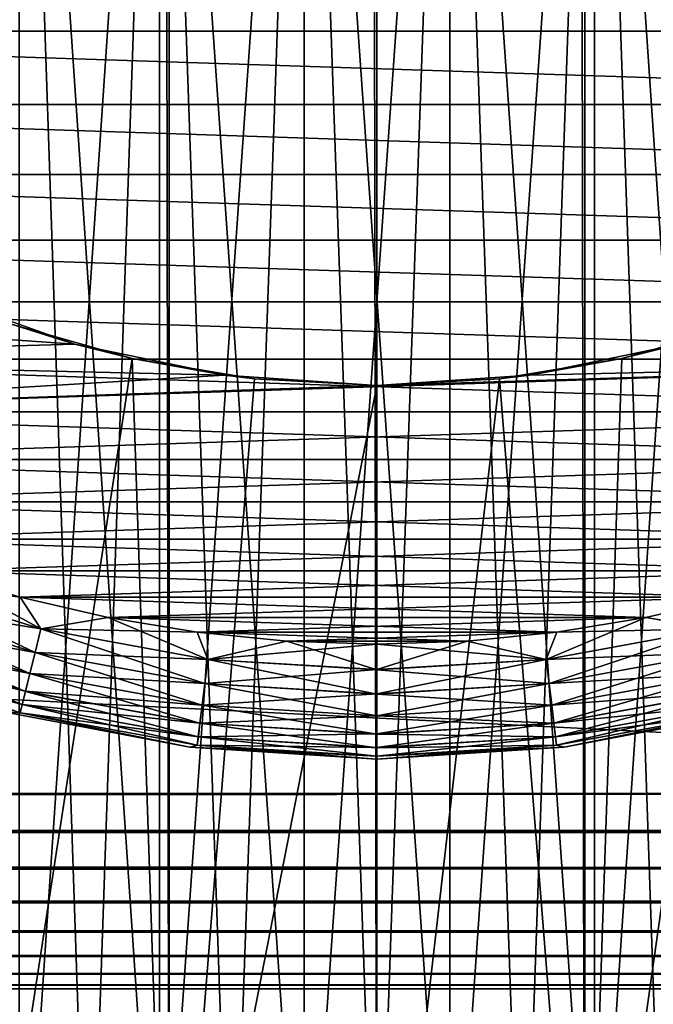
# Model space of a CAD drawing. Extents: x -265 to 265, y 0 to 1027.
# Tile 113 of 256: x 246.89 to 252.41, y 4.87 to 13.43. Entities that reach past the tile are written whole.
import ezdxf

# ---------------------------------------------------------------- set-up
doc = ezdxf.new("R2010")
doc.units = 0
doc.header["$LTSCALE"] = 65.185185
for name, color, linetype in [('186', 7, 'CONTINUOUS'), ('187', 7, 'CONTINUOUS'), ('188', 7, 'CONTINUOUS'), ('189', 7, 'CONTINUOUS'), ('190', 7, 'CONTINUOUS'), ('247', 7, 'CONTINUOUS'), ('248', 7, 'CONTINUOUS'), ('255', 7, 'CONTINUOUS'), ('256', 7, 'CONTINUOUS'), ('257', 7, 'CONTINUOUS'), ('258', 7, 'CONTINUOUS'), ('259', 7, 'CONTINUOUS'), ('260', 7, 'CONTINUOUS'), ('263', 7, 'CONTINUOUS'), ('264', 7, 'CONTINUOUS'), ('267', 7, 'CONTINUOUS'), ('268', 7, 'CONTINUOUS'), ('272', 7, 'CONTINUOUS'), ('273', 7, 'CONTINUOUS')]:
    doc.layers.add(name, color=color, linetype=linetype)

msp = doc.modelspace()

# ---------------------------------------------------------------- linework, layer by layer
at = {"layer": '186', "color": 7, "linetype": 'CONTINUOUS'}
for points in [[(-263, 33.3, 15), (263, 33.3, 15), (-263, 6.7, 15), (-263, 33.3, 15)], [(-263, 6.7, 15), (263, 33.3, 15), (263, 6.7, 15), (-263, 6.7, 15)]]:
    msp.add_3dface(points, dxfattribs=at)
at = {"layer": '187', "color": 7, "linetype": 'CONTINUOUS'}
for points in [[(-263, 6.7, 15), (263, 6.7, 15), (263, 6.3703, 15.0323), (-263, 6.7, 15)], [(-263, 6.3683, 15.0327), (-263, 6.7, 15), (263, 6.3703, 15.0323), (-263, 6.3683, 15.0327)], [(263, 6.051, 15.1288), (-263, 6.3683, 15.0327), (263, 6.3703, 15.0323), (263, 6.051, 15.1288)], [(-263, 6.0491, 15.1295), (-263, 6.3683, 15.0327), (263, 6.051, 15.1288), (-263, 6.0491, 15.1295)], [(263, 5.7566, 15.2858), (-263, 6.0491, 15.1295), (263, 6.051, 15.1288), (263, 5.7566, 15.2858)], [(-263, 5.755, 15.2869), (-263, 6.0491, 15.1295), (263, 5.7566, 15.2858), (-263, 5.755, 15.2869)], [(263, 5.4986, 15.4972), (-263, 5.755, 15.2869), (263, 5.7566, 15.2858), (263, 5.4986, 15.4972)], [(-263, 5.4972, 15.4986), (-263, 5.755, 15.2869), (263, 5.4986, 15.4972), (-263, 5.4972, 15.4986)], [(263, 5.2869, 15.755), (-263, 5.4972, 15.4986), (263, 5.4986, 15.4972), (263, 5.2869, 15.755)], [(-263, 5.2858, 15.7566), (-263, 5.4972, 15.4986), (263, 5.2869, 15.755), (-263, 5.2858, 15.7566)], [(263, 5.1295, 16.0491), (-263, 5.2858, 15.7566), (263, 5.2869, 15.755), (263, 5.1295, 16.0491)], [(-263, 5.1288, 16.051), (-263, 5.2858, 15.7566), (263, 5.1295, 16.0491), (-263, 5.1288, 16.051)], [(263, 5.0327, 16.3683), (-263, 5.1288, 16.051), (263, 5.1295, 16.0491), (263, 5.0327, 16.3683)], [(-263, 5.0323, 16.3703), (-263, 5.1288, 16.051), (263, 5.0327, 16.3683), (-263, 5.0323, 16.3703)], [(263, 5, 16.7), (-263, 5.0323, 16.3703), (263, 5.0327, 16.3683), (263, 5, 16.7)], [(-263, 5, 16.7), (-263, 5.0323, 16.3703), (263, 5, 16.7), (-263, 5, 16.7)]]:
    msp.add_3dface(points, dxfattribs=at)
at = {"layer": '188', "color": 7, "linetype": 'CONTINUOUS'}
for points in [[(-263, 5, 16.7), (263, 5, 16.7), (-263, 5, 23.3), (-263, 5, 16.7)], [(-263, 5, 23.3), (263, 5, 16.7), (263, 5, 23.3), (-263, 5, 23.3)]]:
    msp.add_3dface(points, dxfattribs=at)
at = {"layer": '189', "color": 7, "linetype": 'CONTINUOUS'}
for points in [[(-263, 6.7, 25), (-263, 6.3703, 24.9677), (263, 6.7, 25), (-263, 6.7, 25)], [(263, 6.7, 25), (-263, 6.3703, 24.9677), (263, 6.3683, 24.9673), (263, 6.7, 25)], [(-263, 6.3703, 24.9677), (-263, 6.051, 24.8712), (263, 6.3683, 24.9673), (-263, 6.3703, 24.9677)], [(263, 6.3683, 24.9673), (-263, 6.051, 24.8712), (263, 6.0491, 24.8705), (263, 6.3683, 24.9673)], [(-263, 6.051, 24.8712), (-263, 5.7566, 24.7142), (263, 6.0491, 24.8705), (-263, 6.051, 24.8712)], [(263, 6.0491, 24.8705), (-263, 5.7566, 24.7142), (263, 5.755, 24.7131), (263, 6.0491, 24.8705)], [(-263, 5.7566, 24.7142), (-263, 5.4986, 24.5028), (263, 5.755, 24.7131), (-263, 5.7566, 24.7142)], [(263, 5.755, 24.7131), (-263, 5.4986, 24.5028), (263, 5.4972, 24.5014), (263, 5.755, 24.7131)], [(-263, 5.4986, 24.5028), (-263, 5.2869, 24.245), (263, 5.4972, 24.5014), (-263, 5.4986, 24.5028)], [(263, 5.4972, 24.5014), (-263, 5.2869, 24.245), (263, 5.2858, 24.2434), (263, 5.4972, 24.5014)], [(-263, 5.2869, 24.245), (-263, 5.1295, 23.9509), (263, 5.2858, 24.2434), (-263, 5.2869, 24.245)], [(263, 5.2858, 24.2434), (-263, 5.1295, 23.9509), (263, 5.1288, 23.949), (263, 5.2858, 24.2434)], [(-263, 5.1295, 23.9509), (-263, 5.0327, 23.6317), (263, 5.1288, 23.949), (-263, 5.1295, 23.9509)], [(263, 5.1288, 23.949), (-263, 5.0327, 23.6317), (263, 5.0323, 23.6297), (263, 5.1288, 23.949)], [(-263, 5.0327, 23.6317), (-263, 5, 23.3), (263, 5.0323, 23.6297), (-263, 5.0327, 23.6317)], [(-263, 5, 23.3), (263, 5, 23.3), (263, 5.0323, 23.6297), (-263, 5, 23.3)]]:
    msp.add_3dface(points, dxfattribs=at)
at = {"layer": '190', "color": 7, "linetype": 'CONTINUOUS'}
for points in [[(-263, 6.7, 25), (263, 6.7, 25), (-263, 33.3, 25), (-263, 6.7, 25)], [(-263, 33.3, 25), (263, 6.7, 25), (263, 33.3, 25), (-263, 33.3, 25)]]:
    msp.add_3dface(points, dxfattribs=at)
at = {"layer": '247', "color": 7, "linetype": 'CONTINUOUS'}
for points in [[(246.4103, 1, 14.5641), (248.1919, 1, 14.8906), (246.4103, 1019, 14.5641), (246.4103, 1, 14.5641)], [(246.4103, 1019, 14.5641), (248.1919, 1, 14.8906), (248.1919, 1019, 14.8906), (246.4103, 1019, 14.5641)], [(248.1919, 1, 14.8906), (250, 1, 15), (248.1919, 1019, 14.8906), (248.1919, 1, 14.8906)], [(248.1919, 1019, 14.8906), (250, 1, 15), (250, 1019, 15), (248.1919, 1019, 14.8906)], [(250, 1, 15), (251.8081, 1, 14.8906), (250, 1019, 15), (250, 1, 15)], [(250, 1019, 15), (251.8081, 1, 14.8906), (251.8081, 1019, 14.8906), (250, 1019, 15)], [(251.8081, 1, 14.8906), (253.5897, 1, 14.5641), (251.8081, 1019, 14.8906), (251.8081, 1, 14.8906)], [(251.8081, 1019, 14.8906), (253.5897, 1, 14.5641), (253.5897, 1019, 14.5641), (251.8081, 1019, 14.8906)]]:
    msp.add_3dface(points, dxfattribs=at)
at = {"layer": '248', "color": 7, "linetype": 'CONTINUOUS'}
for points in [[(247.8679, 10.486, -14.8477), (246.4103, 1, -14.5641), (246.8073, 10.7875, -14.6563), (247.8679, 10.486, -14.8477)], [(253.5897, 1, -14.5641), (251.8081, 1, -14.8906), (253.1927, 10.7875, -14.6563), (253.5897, 1, -14.5641)], [(253.1927, 10.7875, -14.6563), (251.8081, 1, -14.8906), (252.1321, 10.486, -14.8477), (253.1927, 10.7875, -14.6563)], [(248.1919, 1, -14.8906), (246.4103, 1, -14.5641), (247.8679, 10.486, -14.8477), (248.1919, 1, -14.8906)], [(248.9331, 10.3086, -14.962), (248.1919, 1, -14.8906), (247.8679, 10.486, -14.8477), (248.9331, 10.3086, -14.962)], [(252.1321, 10.486, -14.8477), (251.8081, 1, -14.8906), (251.0669, 10.3086, -14.962), (252.1321, 10.486, -14.8477)], [(250, 10.25, -15), (248.1919, 1, -14.8906), (248.9331, 10.3086, -14.962), (250, 10.25, -15)], [(251.8081, 1, -14.8906), (250, 1, -15), (251.0669, 10.3086, -14.962), (251.8081, 1, -14.8906)], [(250, 1, -15), (250, 10.25, -15), (251.0669, 10.3086, -14.962), (250, 1, -15)], [(250, 1, -15), (248.1919, 1, -14.8906), (250, 10.25, -15), (250, 1, -15)]]:
    msp.add_3dface(points, dxfattribs=at)
at = {"layer": '255', "color": 7, "linetype": 'CONTINUOUS'}
for points in [[(247.3695, 10.6116, -25), (246.8073, 10.7875, -14.6563), (246.1156, 11.0572, -25), (247.3695, 10.6116, -25)], [(247.8679, 10.486, -14.8477), (246.8073, 10.7875, -14.6563), (247.3695, 10.6116, -25), (247.8679, 10.486, -14.8477)], [(248.6724, 10.3408, -25), (247.8679, 10.486, -14.8477), (247.3695, 10.6116, -25), (248.6724, 10.3408, -25)], [(248.9331, 10.3086, -14.962), (247.8679, 10.486, -14.8477), (248.6724, 10.3408, -25), (248.9331, 10.3086, -14.962)], [(250, 10.25, -25), (248.9331, 10.3086, -14.962), (248.6724, 10.3408, -25), (250, 10.25, -25)], [(250, 10.25, -15), (248.9331, 10.3086, -14.962), (250, 10.25, -25), (250, 10.25, -15)]]:
    msp.add_3dface(points, dxfattribs=at)
at = {"layer": '256', "color": 7, "linetype": 'CONTINUOUS'}
for points in [[(253.1927, 10.7875, -14.6563), (252.1321, 10.486, -14.8477), (252.6305, 10.6116, -25), (253.1927, 10.7875, -14.6563)], [(252.6305, 10.6116, -25), (252.1321, 10.486, -14.8477), (251.3276, 10.3408, -25), (252.6305, 10.6116, -25)], [(252.1321, 10.486, -14.8477), (251.0669, 10.3086, -14.962), (251.3276, 10.3408, -25), (252.1321, 10.486, -14.8477)], [(251.0669, 10.3086, -14.962), (250, 10.25, -15), (251.3276, 10.3408, -25), (251.0669, 10.3086, -14.962)], [(250, 10.25, -15), (250, 10.25, -25), (251.3276, 10.3408, -25), (250, 10.25, -15)]]:
    msp.add_3dface(points, dxfattribs=at)
at = {"layer": '257', "color": 7, "linetype": 'CONTINUOUS'}
for points in [[(247.3695, 10.6116, -25), (246.1156, 11.0572, -25), (242.0879, 10.9779, -25), (247.3695, 10.6116, -25)], [(242.6949, 10.4797, -25), (247.3695, 10.6116, -25), (242.0879, 10.9779, -25), (242.6949, 10.4797, -25)], [(248.6724, 10.3408, -25), (247.3695, 10.6116, -25), (242.6949, 10.4797, -25), (248.6724, 10.3408, -25)], [(252.6305, 10.6116, -25), (251.3276, 10.3408, -25), (257.3051, 10.4797, -25), (252.6305, 10.6116, -25)], [(243.3332, 10.0223, -25), (248.6724, 10.3408, -25), (242.6949, 10.4797, -25), (243.3332, 10.0223, -25)], [(250, 10.25, -25), (243.3332, 10.0223, -25), (257.3051, 10.4797, -25), (250, 10.25, -25)], [(257.3051, 10.4797, -25), (243.3332, 10.0223, -25), (256.6668, 10.0223, -25), (257.3051, 10.4797, -25)], [(251.3276, 10.3408, -25), (250, 10.25, -25), (257.3051, 10.4797, -25), (251.3276, 10.3408, -25)], [(250, 10.25, -25), (248.6724, 10.3408, -25), (243.3332, 10.0223, -25), (250, 10.25, -25)], [(243.3332, 10.0223, -25), (244, 9.6077, -25), (256.6668, 10.0223, -25), (243.3332, 10.0223, -25)], [(256.6668, 10.0223, -25), (244, 9.6077, -25), (256, 9.6077, -25), (256.6668, 10.0223, -25)], [(244, 9.6077, -25), (244.6926, 9.2375, -25), (256, 9.6077, -25), (244, 9.6077, -25)], [(256, 9.6077, -25), (244.6926, 9.2375, -25), (255.3074, 9.2375, -25), (256, 9.6077, -25)], [(244.6926, 9.2375, -25), (245.4078, 8.9134, -25), (255.3074, 9.2375, -25), (244.6926, 9.2375, -25)], [(255.3074, 9.2375, -25), (245.4078, 8.9134, -25), (254.5922, 8.9134, -25), (255.3074, 9.2375, -25)], [(245.4078, 8.9134, -25), (246.1428, 8.6368, -25), (254.5922, 8.9134, -25), (245.4078, 8.9134, -25)], [(254.5922, 8.9134, -25), (246.1428, 8.6368, -25), (253.8572, 8.6368, -25), (254.5922, 8.9134, -25)], [(246.1428, 8.6368, -25), (246.8942, 8.4089, -25), (253.8572, 8.6368, -25), (246.1428, 8.6368, -25)], [(253.8572, 8.6368, -25), (246.8942, 8.4089, -25), (253.1058, 8.4089, -25), (253.8572, 8.6368, -25)], [(246.8942, 8.4089, -25), (247.659, 8.2306, -25), (253.1058, 8.4089, -25), (246.8942, 8.4089, -25)], [(253.1058, 8.4089, -25), (247.659, 8.2306, -25), (252.341, 8.2306, -25), (253.1058, 8.4089, -25)], [(247.659, 8.2306, -25), (248.4337, 8.1027, -25), (252.341, 8.2306, -25), (247.659, 8.2306, -25)], [(252.341, 8.2306, -25), (248.4337, 8.1027, -25), (251.5663, 8.1027, -25), (252.341, 8.2306, -25)], [(248.4337, 8.1027, -25), (249.2152, 8.0257, -25), (251.5663, 8.1027, -25), (248.4337, 8.1027, -25)], [(251.5663, 8.1027, -25), (249.2152, 8.0257, -25), (250.7848, 8.0257, -25), (251.5663, 8.1027, -25)], [(249.2152, 8.0257, -25), (250, 8, -25), (250.7848, 8.0257, -25), (249.2152, 8.0257, -25)]]:
    msp.add_3dface(points, dxfattribs=at)
at = {"layer": '258', "color": 7, "linetype": 'CONTINUOUS'}
for points in [[(240.0224, 13.3331, -75), (239.6077, 14, -75), (259.9776, 13.3331, -75), (240.0224, 13.3331, -75)], [(259.9776, 13.3331, -75), (239.6077, 14, -75), (260.3923, 14, -75), (259.9776, 13.3331, -75)], [(240.4798, 12.6948, -75), (240.0224, 13.3331, -75), (259.5202, 12.6948, -75), (240.4798, 12.6948, -75)], [(259.5202, 12.6948, -75), (240.0224, 13.3331, -75), (259.9776, 13.3331, -75), (259.5202, 12.6948, -75)], [(240.9779, 12.0878, -75), (240.4798, 12.6948, -75), (259.0221, 12.0878, -75), (240.9779, 12.0878, -75)], [(259.0221, 12.0878, -75), (240.4798, 12.6948, -75), (259.5202, 12.6948, -75), (259.0221, 12.0878, -75)], [(241.5147, 11.5147, -75), (240.9779, 12.0878, -75), (258.4853, 11.5147, -75), (241.5147, 11.5147, -75)], [(258.4853, 11.5147, -75), (240.9779, 12.0878, -75), (259.0221, 12.0878, -75), (258.4853, 11.5147, -75)], [(242.0879, 10.9779, -75), (241.5147, 11.5147, -75), (257.9121, 10.9779, -75), (242.0879, 10.9779, -75)], [(257.9121, 10.9779, -75), (241.5147, 11.5147, -75), (258.4853, 11.5147, -75), (257.9121, 10.9779, -75)], [(242.6949, 10.4797, -75), (242.0879, 10.9779, -75), (257.3051, 10.4797, -75), (242.6949, 10.4797, -75)], [(257.3051, 10.4797, -75), (242.0879, 10.9779, -75), (257.9121, 10.9779, -75), (257.3051, 10.4797, -75)], [(243.3332, 10.0223, -75), (242.6949, 10.4797, -75), (256.6668, 10.0223, -75), (243.3332, 10.0223, -75)], [(256.6668, 10.0223, -75), (242.6949, 10.4797, -75), (257.3051, 10.4797, -75), (256.6668, 10.0223, -75)], [(244, 9.6077, -75), (243.3332, 10.0223, -75), (256, 9.6077, -75), (244, 9.6077, -75)], [(256, 9.6077, -75), (243.3332, 10.0223, -75), (256.6668, 10.0223, -75), (256, 9.6077, -75)], [(244.6926, 9.2375, -75), (244, 9.6077, -75), (255.3074, 9.2375, -75), (244.6926, 9.2375, -75)], [(255.3074, 9.2375, -75), (244, 9.6077, -75), (256, 9.6077, -75), (255.3074, 9.2375, -75)], [(245.4078, 8.9134, -75), (244.6926, 9.2375, -75), (254.5922, 8.9134, -75), (245.4078, 8.9134, -75)], [(254.5922, 8.9134, -75), (244.6926, 9.2375, -75), (255.3074, 9.2375, -75), (254.5922, 8.9134, -75)], [(246.1428, 8.6368, -75), (245.4078, 8.9134, -75), (253.8572, 8.6368, -75), (246.1428, 8.6368, -75)], [(253.8572, 8.6368, -75), (245.4078, 8.9134, -75), (254.5922, 8.9134, -75), (253.8572, 8.6368, -75)], [(246.8942, 8.4089, -75), (246.1428, 8.6368, -75), (253.1058, 8.4089, -75), (246.8942, 8.4089, -75)], [(253.1058, 8.4089, -75), (246.1428, 8.6368, -75), (253.8572, 8.6368, -75), (253.1058, 8.4089, -75)], [(247.659, 8.2306, -75), (246.8942, 8.4089, -75), (252.341, 8.2306, -75), (247.659, 8.2306, -75)], [(252.341, 8.2306, -75), (246.8942, 8.4089, -75), (253.1058, 8.4089, -75), (252.341, 8.2306, -75)], [(248.4337, 8.1027, -75), (247.659, 8.2306, -75), (251.5663, 8.1027, -75), (248.4337, 8.1027, -75)], [(251.5663, 8.1027, -75), (247.659, 8.2306, -75), (252.341, 8.2306, -75), (251.5663, 8.1027, -75)], [(249.2152, 8.0257, -75), (248.4337, 8.1027, -75), (250.7848, 8.0257, -75), (249.2152, 8.0257, -75)], [(250.7848, 8.0257, -75), (248.4337, 8.1027, -75), (251.5663, 8.1027, -75), (250.7848, 8.0257, -75)], [(250, 8, -75), (249.2152, 8.0257, -75), (250.7848, 8.0257, -75), (250, 8, -75)]]:
    msp.add_3dface(points, dxfattribs=at)
at = {"layer": '259', "color": 7, "linetype": 'CONTINUOUS'}
for points in [[(246.767, 7.4084, -74), (248.3707, 7.1025, -74), (246.767, 7.4084, -26), (246.767, 7.4084, -74)], [(246.767, 7.4084, -26), (248.3707, 7.1025, -74), (248.3707, 7.1025, -26), (246.767, 7.4084, -26)], [(248.3707, 7.1025, -74), (250, 7, -74), (248.3707, 7.1025, -26), (248.3707, 7.1025, -74)], [(248.3707, 7.1025, -26), (250, 7, -74), (250, 7, -26), (248.3707, 7.1025, -26)]]:
    msp.add_3dface(points, dxfattribs=at)
at = {"layer": '260', "color": 7, "linetype": 'CONTINUOUS'}
for points in [[(251.6293, 7.1025, -74), (253.233, 7.4084, -74), (251.6293, 7.1025, -26), (251.6293, 7.1025, -74)], [(251.6293, 7.1025, -26), (253.233, 7.4084, -74), (253.233, 7.4084, -26), (251.6293, 7.1025, -26)], [(250, 7, -26), (250, 7, -74), (251.6293, 7.1025, -74), (250, 7, -26)], [(250, 7, -26), (251.6293, 7.1025, -74), (251.6293, 7.1025, -26), (250, 7, -26)]]:
    msp.add_3dface(points, dxfattribs=at)
at = {"layer": '263', "color": 7, "linetype": 'CONTINUOUS'}
for points in [[(245.6662, 8.5728, -74.9752), (247.0752, 8.1337, -74.9752), (245.5912, 8.3749, -74.9014), (245.6662, 8.5728, -74.9752)], [(246.1428, 8.6368, -75), (246.8942, 8.4089, -75), (245.6662, 8.5728, -74.9752), (246.1428, 8.6368, -75)], [(245.6662, 8.5728, -74.9752), (246.8942, 8.4089, -75), (247.0752, 8.1337, -74.9752), (245.6662, 8.5728, -74.9752)], [(246.8942, 8.4089, -75), (247.659, 8.2306, -75), (247.0752, 8.1337, -74.9752), (246.8942, 8.4089, -75)], [(245.5912, 8.3749, -74.9014), (247.0246, 7.9282, -74.9014), (245.5238, 8.1973, -74.7823), (245.5912, 8.3749, -74.9014)], [(245.5912, 8.3749, -74.9014), (247.0752, 8.1337, -74.9752), (247.0246, 7.9282, -74.9014), (245.5912, 8.3749, -74.9014)], [(247.659, 8.2306, -75), (248.4337, 8.1027, -75), (247.0752, 8.1337, -74.9752), (247.659, 8.2306, -75)], [(245.5238, 8.1973, -74.7823), (246.9791, 7.7438, -74.7823), (245.4676, 8.049, -74.6238), (245.5238, 8.1973, -74.7823)], [(245.5238, 8.1973, -74.7823), (247.0246, 7.9282, -74.9014), (246.9791, 7.7438, -74.7823), (245.5238, 8.1973, -74.7823)], [(247.0752, 8.1337, -74.9752), (248.5269, 7.8677, -74.9752), (247.0246, 7.9282, -74.9014), (247.0752, 8.1337, -74.9752)], [(247.0752, 8.1337, -74.9752), (248.4337, 8.1027, -75), (248.5269, 7.8677, -74.9752), (247.0752, 8.1337, -74.9752)], [(248.4337, 8.1027, -75), (249.2152, 8.0257, -75), (248.5269, 7.8677, -74.9752), (248.4337, 8.1027, -75)], [(245.4676, 8.049, -74.6238), (246.9412, 7.5899, -74.6238), (245.4253, 7.9375, -74.4341), (245.4676, 8.049, -74.6238)], [(245.4676, 8.049, -74.6238), (246.9791, 7.7438, -74.7823), (246.9412, 7.5899, -74.6238), (245.4676, 8.049, -74.6238)], [(249.2152, 8.0257, -75), (250, 8, -75), (248.5269, 7.8677, -74.9752), (249.2152, 8.0257, -75)], [(248.5269, 7.8677, -74.9752), (250, 8, -75), (250, 7.7786, -74.9752), (248.5269, 7.8677, -74.9752)], [(245.4253, 7.9375, -74.4341), (246.9126, 7.474, -74.4341), (245.399, 7.8682, -74.2225), (245.4253, 7.9375, -74.4341)], [(245.4253, 7.9375, -74.4341), (246.9412, 7.5899, -74.6238), (246.9126, 7.474, -74.4341), (245.4253, 7.9375, -74.4341)], [(247.0246, 7.9282, -74.9014), (248.5014, 7.6576, -74.9014), (246.9791, 7.7438, -74.7823), (247.0246, 7.9282, -74.9014)], [(247.0246, 7.9282, -74.9014), (248.5269, 7.8677, -74.9752), (248.5014, 7.6576, -74.9014), (247.0246, 7.9282, -74.9014)], [(246.767, 7.4084, -74), (245.399, 7.8682, -74.2225), (246.8949, 7.4021, -74.2225), (246.767, 7.4084, -74)], [(245.399, 7.8682, -74.2225), (246.9126, 7.474, -74.4341), (246.8949, 7.4021, -74.2225), (245.399, 7.8682, -74.2225)], [(248.5269, 7.8677, -74.9752), (250, 7.7786, -74.9752), (248.5014, 7.6576, -74.9014), (248.5269, 7.8677, -74.9752)], [(246.9791, 7.7438, -74.7823), (248.4785, 7.4691, -74.7823), (246.9412, 7.5899, -74.6238), (246.9791, 7.7438, -74.7823)], [(246.9791, 7.7438, -74.7823), (248.5014, 7.6576, -74.9014), (248.4785, 7.4691, -74.7823), (246.9791, 7.7438, -74.7823)], [(248.5014, 7.6576, -74.9014), (250, 7.7786, -74.9752), (250, 7.5669, -74.9014), (248.5014, 7.6576, -74.9014)], [(248.5014, 7.6576, -74.9014), (250, 7.5669, -74.9014), (248.4785, 7.4691, -74.7823), (248.5014, 7.6576, -74.9014)], [(246.9412, 7.5899, -74.6238), (248.4594, 7.3116, -74.6238), (246.9126, 7.474, -74.4341), (246.9412, 7.5899, -74.6238)], [(246.9412, 7.5899, -74.6238), (248.4785, 7.4691, -74.7823), (248.4594, 7.3116, -74.6238), (246.9412, 7.5899, -74.6238)], [(248.4785, 7.4691, -74.7823), (250, 7.5669, -74.9014), (250, 7.377, -74.7823), (248.4785, 7.4691, -74.7823)], [(246.9126, 7.474, -74.4341), (248.445, 7.1932, -74.4341), (246.8949, 7.4021, -74.2225), (246.9126, 7.474, -74.4341)], [(246.9126, 7.474, -74.4341), (248.4594, 7.3116, -74.6238), (248.445, 7.1932, -74.4341), (246.9126, 7.474, -74.4341)], [(248.4785, 7.4691, -74.7823), (250, 7.377, -74.7823), (248.4594, 7.3116, -74.6238), (248.4785, 7.4691, -74.7823)], [(248.3707, 7.1025, -74), (246.767, 7.4084, -74), (246.8949, 7.4021, -74.2225), (248.3707, 7.1025, -74)], [(248.3707, 7.1025, -74), (246.8949, 7.4021, -74.2225), (248.436, 7.1197, -74.2225), (248.3707, 7.1025, -74)], [(246.8949, 7.4021, -74.2225), (248.445, 7.1932, -74.4341), (248.436, 7.1197, -74.2225), (246.8949, 7.4021, -74.2225)], [(248.4594, 7.3116, -74.6238), (250, 7.377, -74.7823), (250, 7.2184, -74.6238), (248.4594, 7.3116, -74.6238)], [(248.4594, 7.3116, -74.6238), (250, 7.2184, -74.6238), (248.445, 7.1932, -74.4341), (248.4594, 7.3116, -74.6238)], [(248.445, 7.1932, -74.4341), (250, 7.2184, -74.6238), (250, 7.0991, -74.4341), (248.445, 7.1932, -74.4341)], [(248.3707, 7.1025, -74), (248.436, 7.1197, -74.2225), (250, 7.0251, -74.2225), (248.3707, 7.1025, -74)], [(248.445, 7.1932, -74.4341), (250, 7.0991, -74.4341), (248.436, 7.1197, -74.2225), (248.445, 7.1932, -74.4341)], [(248.436, 7.1197, -74.2225), (250, 7.0991, -74.4341), (250, 7.0251, -74.2225), (248.436, 7.1197, -74.2225)], [(250, 7, -74), (248.3707, 7.1025, -74), (250, 7.0251, -74.2225), (250, 7, -74)]]:
    msp.add_3dface(points, dxfattribs=at)
at = {"layer": '264', "color": 7, "linetype": 'CONTINUOUS'}
for points in [[(252.341, 8.2306, -75), (253.1058, 8.4089, -75), (252.9248, 8.1337, -74.9752), (252.341, 8.2306, -75)], [(251.5663, 8.1027, -75), (252.341, 8.2306, -75), (251.4731, 7.8677, -74.9752), (251.5663, 8.1027, -75)], [(251.4731, 7.8677, -74.9752), (252.341, 8.2306, -75), (252.9248, 8.1337, -74.9752), (251.4731, 7.8677, -74.9752)], [(250.7848, 8.0257, -75), (251.5663, 8.1027, -75), (251.4731, 7.8677, -74.9752), (250.7848, 8.0257, -75)], [(251.4731, 7.8677, -74.9752), (252.9248, 8.1337, -74.9752), (251.4986, 7.6576, -74.9014), (251.4731, 7.8677, -74.9752)], [(251.4986, 7.6576, -74.9014), (252.9248, 8.1337, -74.9752), (252.9754, 7.9282, -74.9014), (251.4986, 7.6576, -74.9014)], [(250, 8, -75), (250.7848, 8.0257, -75), (250, 7.7786, -74.9752), (250, 8, -75)], [(250, 7.7786, -74.9752), (250.7848, 8.0257, -75), (251.4731, 7.8677, -74.9752), (250, 7.7786, -74.9752)], [(251.4986, 7.6576, -74.9014), (252.9754, 7.9282, -74.9014), (251.5215, 7.4691, -74.7823), (251.4986, 7.6576, -74.9014)], [(251.5215, 7.4691, -74.7823), (252.9754, 7.9282, -74.9014), (253.0209, 7.7438, -74.7823), (251.5215, 7.4691, -74.7823)], [(250, 7.5669, -74.9014), (250, 7.7786, -74.9752), (251.4731, 7.8677, -74.9752), (250, 7.5669, -74.9014)], [(250, 7.5669, -74.9014), (251.4731, 7.8677, -74.9752), (251.4986, 7.6576, -74.9014), (250, 7.5669, -74.9014)], [(251.5215, 7.4691, -74.7823), (253.0209, 7.7438, -74.7823), (251.5406, 7.3116, -74.6238), (251.5215, 7.4691, -74.7823)], [(251.5406, 7.3116, -74.6238), (253.0209, 7.7438, -74.7823), (253.0588, 7.5899, -74.6238), (251.5406, 7.3116, -74.6238)], [(250, 7.377, -74.7823), (250, 7.5669, -74.9014), (251.4986, 7.6576, -74.9014), (250, 7.377, -74.7823)], [(250, 7.377, -74.7823), (251.4986, 7.6576, -74.9014), (251.5215, 7.4691, -74.7823), (250, 7.377, -74.7823)], [(251.5406, 7.3116, -74.6238), (253.0588, 7.5899, -74.6238), (251.555, 7.1932, -74.4341), (251.5406, 7.3116, -74.6238)], [(251.555, 7.1932, -74.4341), (253.0588, 7.5899, -74.6238), (253.0874, 7.474, -74.4341), (251.555, 7.1932, -74.4341)], [(250, 7.2184, -74.6238), (250, 7.377, -74.7823), (251.5215, 7.4691, -74.7823), (250, 7.2184, -74.6238)], [(250, 7.2184, -74.6238), (251.5215, 7.4691, -74.7823), (251.5406, 7.3116, -74.6238), (250, 7.2184, -74.6238)], [(251.555, 7.1932, -74.4341), (253.0874, 7.474, -74.4341), (251.564, 7.1197, -74.2225), (251.555, 7.1932, -74.4341)], [(251.564, 7.1197, -74.2225), (253.0874, 7.474, -74.4341), (253.1051, 7.4021, -74.2225), (251.564, 7.1197, -74.2225)], [(251.6293, 7.1025, -74), (251.564, 7.1197, -74.2225), (253.1051, 7.4021, -74.2225), (251.6293, 7.1025, -74)], [(253.233, 7.4084, -74), (251.6293, 7.1025, -74), (253.1051, 7.4021, -74.2225), (253.233, 7.4084, -74)], [(250, 7.0991, -74.4341), (250, 7.2184, -74.6238), (251.5406, 7.3116, -74.6238), (250, 7.0991, -74.4341)], [(250, 7.0991, -74.4341), (251.5406, 7.3116, -74.6238), (251.555, 7.1932, -74.4341), (250, 7.0991, -74.4341)], [(250, 7.0251, -74.2225), (250, 7.0991, -74.4341), (251.555, 7.1932, -74.4341), (250, 7.0251, -74.2225)], [(250, 7.0251, -74.2225), (251.555, 7.1932, -74.4341), (251.564, 7.1197, -74.2225), (250, 7.0251, -74.2225)], [(251.6293, 7.1025, -74), (250, 7, -74), (251.564, 7.1197, -74.2225), (251.6293, 7.1025, -74)], [(250, 7, -74), (250, 7.0251, -74.2225), (251.564, 7.1197, -74.2225), (250, 7, -74)]]:
    msp.add_3dface(points, dxfattribs=at)
at = {"layer": '267', "color": 7, "linetype": 'CONTINUOUS'}
for points in [[(247.0243, 7.9272, -25.0991), (245.6658, 8.5717, -25.0251), (245.5908, 8.3739, -25.0991), (247.0243, 7.9272, -25.0991)], [(247.075, 8.1326, -25.0251), (246.1428, 8.6368, -25), (245.6658, 8.5717, -25.0251), (247.075, 8.1326, -25.0251)], [(247.075, 8.1326, -25.0251), (245.6658, 8.5717, -25.0251), (247.0243, 7.9272, -25.0991), (247.075, 8.1326, -25.0251)], [(246.8942, 8.4089, -25), (246.1428, 8.6368, -25), (247.075, 8.1326, -25.0251), (246.8942, 8.4089, -25)], [(247.659, 8.2306, -25), (246.8942, 8.4089, -25), (247.075, 8.1326, -25.0251), (247.659, 8.2306, -25)], [(246.9789, 7.743, -25.2184), (245.5908, 8.3739, -25.0991), (245.5235, 8.1965, -25.2184), (246.9789, 7.743, -25.2184)], [(247.0243, 7.9272, -25.0991), (245.5908, 8.3739, -25.0991), (246.9789, 7.743, -25.2184), (247.0243, 7.9272, -25.0991)], [(248.5267, 7.8666, -25.0251), (247.659, 8.2306, -25), (247.075, 8.1326, -25.0251), (248.5267, 7.8666, -25.0251)], [(248.4337, 8.1027, -25), (247.659, 8.2306, -25), (248.5267, 7.8666, -25.0251), (248.4337, 8.1027, -25)], [(246.941, 7.5892, -25.377), (245.5235, 8.1965, -25.2184), (245.4674, 8.0484, -25.377), (246.941, 7.5892, -25.377)], [(246.9789, 7.743, -25.2184), (245.5235, 8.1965, -25.2184), (246.941, 7.5892, -25.377), (246.9789, 7.743, -25.2184)], [(248.5012, 7.6566, -25.0991), (247.075, 8.1326, -25.0251), (247.0243, 7.9272, -25.0991), (248.5012, 7.6566, -25.0991)], [(248.5267, 7.8666, -25.0251), (247.075, 8.1326, -25.0251), (248.5012, 7.6566, -25.0991), (248.5267, 7.8666, -25.0251)], [(249.2152, 8.0257, -25), (248.4337, 8.1027, -25), (248.5267, 7.8666, -25.0251), (249.2152, 8.0257, -25)], [(246.9125, 7.4735, -25.5669), (245.4674, 8.0484, -25.377), (245.4251, 7.937, -25.5669), (246.9125, 7.4735, -25.5669)], [(246.941, 7.5892, -25.377), (245.4674, 8.0484, -25.377), (246.9125, 7.4735, -25.5669), (246.941, 7.5892, -25.377)], [(250, 7.7775, -25.0251), (249.2152, 8.0257, -25), (248.5267, 7.8666, -25.0251), (250, 7.7775, -25.0251)], [(250, 8, -25), (249.2152, 8.0257, -25), (250, 7.7775, -25.0251), (250, 8, -25)], [(246.8948, 7.4019, -25.7786), (245.4251, 7.937, -25.5669), (245.3989, 7.868, -25.7786), (246.8948, 7.4019, -25.7786)], [(246.9125, 7.4735, -25.5669), (245.4251, 7.937, -25.5669), (246.8948, 7.4019, -25.7786), (246.9125, 7.4735, -25.5669)], [(248.4784, 7.4682, -25.2184), (247.0243, 7.9272, -25.0991), (246.9789, 7.743, -25.2184), (248.4784, 7.4682, -25.2184)], [(248.5012, 7.6566, -25.0991), (247.0243, 7.9272, -25.0991), (248.4784, 7.4682, -25.2184), (248.5012, 7.6566, -25.0991)], [(246.767, 7.4084, -26), (246.8948, 7.4019, -25.7786), (245.3989, 7.868, -25.7786), (246.767, 7.4084, -26)], [(250, 7.5659, -25.0991), (248.5267, 7.8666, -25.0251), (248.5012, 7.6566, -25.0991), (250, 7.5659, -25.0991)], [(250, 7.7775, -25.0251), (248.5267, 7.8666, -25.0251), (250, 7.5659, -25.0991), (250, 7.7775, -25.0251)], [(248.4593, 7.3109, -25.377), (246.9789, 7.743, -25.2184), (246.941, 7.5892, -25.377), (248.4593, 7.3109, -25.377)], [(248.4784, 7.4682, -25.2184), (246.9789, 7.743, -25.2184), (248.4593, 7.3109, -25.377), (248.4784, 7.4682, -25.2184)], [(250, 7.3762, -25.2184), (248.5012, 7.6566, -25.0991), (248.4784, 7.4682, -25.2184), (250, 7.3762, -25.2184)], [(250, 7.5659, -25.0991), (248.5012, 7.6566, -25.0991), (250, 7.3762, -25.2184), (250, 7.5659, -25.0991)], [(248.4449, 7.1927, -25.5669), (246.941, 7.5892, -25.377), (246.9125, 7.4735, -25.5669), (248.4449, 7.1927, -25.5669)], [(248.4593, 7.3109, -25.377), (246.941, 7.5892, -25.377), (248.4449, 7.1927, -25.5669), (248.4593, 7.3109, -25.377)], [(248.436, 7.1194, -25.7786), (246.9125, 7.4735, -25.5669), (246.8948, 7.4019, -25.7786), (248.436, 7.1194, -25.7786)], [(248.4449, 7.1927, -25.5669), (246.9125, 7.4735, -25.5669), (248.436, 7.1194, -25.7786), (248.4449, 7.1927, -25.5669)], [(250, 7.2177, -25.377), (248.4784, 7.4682, -25.2184), (248.4593, 7.3109, -25.377), (250, 7.2177, -25.377)], [(250, 7.3762, -25.2184), (248.4784, 7.4682, -25.2184), (250, 7.2177, -25.377), (250, 7.3762, -25.2184)], [(246.767, 7.4084, -26), (248.3707, 7.1025, -26), (246.8948, 7.4019, -25.7786), (246.767, 7.4084, -26)], [(248.3707, 7.1025, -26), (248.436, 7.1194, -25.7786), (246.8948, 7.4019, -25.7786), (248.3707, 7.1025, -26)], [(250, 7.0986, -25.5669), (248.4593, 7.3109, -25.377), (248.4449, 7.1927, -25.5669), (250, 7.0986, -25.5669)], [(250, 7.2177, -25.377), (248.4593, 7.3109, -25.377), (250, 7.0986, -25.5669), (250, 7.2177, -25.377)], [(248.3707, 7.1025, -26), (250, 7, -26), (248.436, 7.1194, -25.7786), (248.3707, 7.1025, -26)], [(250, 7.0248, -25.7786), (248.4449, 7.1927, -25.5669), (248.436, 7.1194, -25.7786), (250, 7.0248, -25.7786)], [(250, 7, -26), (250, 7.0248, -25.7786), (248.436, 7.1194, -25.7786), (250, 7, -26)], [(250, 7.0986, -25.5669), (248.4449, 7.1927, -25.5669), (250, 7.0248, -25.7786), (250, 7.0986, -25.5669)]]:
    msp.add_3dface(points, dxfattribs=at)
at = {"layer": '268', "color": 7, "linetype": 'CONTINUOUS'}
for points in [[(253.1058, 8.4089, -25), (252.341, 8.2306, -25), (252.925, 8.1326, -25.0251), (253.1058, 8.4089, -25)], [(252.341, 8.2306, -25), (251.5663, 8.1027, -25), (252.925, 8.1326, -25.0251), (252.341, 8.2306, -25)], [(251.5663, 8.1027, -25), (250.7848, 8.0257, -25), (251.4733, 7.8666, -25.0251), (251.5663, 8.1027, -25)], [(252.925, 8.1326, -25.0251), (251.5663, 8.1027, -25), (251.4733, 7.8666, -25.0251), (252.925, 8.1326, -25.0251)], [(252.925, 8.1326, -25.0251), (251.4733, 7.8666, -25.0251), (252.9757, 7.9272, -25.0991), (252.925, 8.1326, -25.0251)], [(250.7848, 8.0257, -25), (250, 8, -25), (251.4733, 7.8666, -25.0251), (250.7848, 8.0257, -25)], [(250, 8, -25), (250, 7.7775, -25.0251), (251.4733, 7.8666, -25.0251), (250, 8, -25)], [(252.9757, 7.9272, -25.0991), (251.4733, 7.8666, -25.0251), (251.4988, 7.6566, -25.0991), (252.9757, 7.9272, -25.0991)], [(252.9757, 7.9272, -25.0991), (251.4988, 7.6566, -25.0991), (253.0211, 7.743, -25.2184), (252.9757, 7.9272, -25.0991)], [(251.4733, 7.8666, -25.0251), (250, 7.7775, -25.0251), (251.4988, 7.6566, -25.0991), (251.4733, 7.8666, -25.0251)], [(250, 7.7775, -25.0251), (250, 7.5659, -25.0991), (251.4988, 7.6566, -25.0991), (250, 7.7775, -25.0251)], [(253.0211, 7.743, -25.2184), (251.4988, 7.6566, -25.0991), (251.5216, 7.4682, -25.2184), (253.0211, 7.743, -25.2184)], [(253.0211, 7.743, -25.2184), (251.5216, 7.4682, -25.2184), (253.059, 7.5892, -25.377), (253.0211, 7.743, -25.2184)], [(251.4988, 7.6566, -25.0991), (250, 7.5659, -25.0991), (251.5216, 7.4682, -25.2184), (251.4988, 7.6566, -25.0991)], [(250, 7.5659, -25.0991), (250, 7.3762, -25.2184), (251.5216, 7.4682, -25.2184), (250, 7.5659, -25.0991)], [(253.059, 7.5892, -25.377), (251.5216, 7.4682, -25.2184), (251.5407, 7.3109, -25.377), (253.059, 7.5892, -25.377)], [(253.059, 7.5892, -25.377), (251.5407, 7.3109, -25.377), (253.0875, 7.4735, -25.5669), (253.059, 7.5892, -25.377)], [(251.5216, 7.4682, -25.2184), (250, 7.3762, -25.2184), (251.5407, 7.3109, -25.377), (251.5216, 7.4682, -25.2184)], [(253.0875, 7.4735, -25.5669), (251.5407, 7.3109, -25.377), (251.5551, 7.1927, -25.5669), (253.0875, 7.4735, -25.5669)], [(253.0875, 7.4735, -25.5669), (251.5551, 7.1927, -25.5669), (253.1052, 7.4019, -25.7786), (253.0875, 7.4735, -25.5669)], [(250, 7.3762, -25.2184), (250, 7.2177, -25.377), (251.5407, 7.3109, -25.377), (250, 7.3762, -25.2184)], [(253.1052, 7.4019, -25.7786), (251.5551, 7.1927, -25.5669), (251.564, 7.1194, -25.7786), (253.1052, 7.4019, -25.7786)], [(251.6293, 7.1025, -26), (253.1052, 7.4019, -25.7786), (251.564, 7.1194, -25.7786), (251.6293, 7.1025, -26)], [(251.6293, 7.1025, -26), (253.233, 7.4084, -26), (253.1052, 7.4019, -25.7786), (251.6293, 7.1025, -26)], [(251.5407, 7.3109, -25.377), (250, 7.2177, -25.377), (251.5551, 7.1927, -25.5669), (251.5407, 7.3109, -25.377)], [(250, 7.2177, -25.377), (250, 7.0986, -25.5669), (251.5551, 7.1927, -25.5669), (250, 7.2177, -25.377)], [(251.5551, 7.1927, -25.5669), (250, 7.0986, -25.5669), (251.564, 7.1194, -25.7786), (251.5551, 7.1927, -25.5669)], [(250, 7.0248, -25.7786), (251.6293, 7.1025, -26), (251.564, 7.1194, -25.7786), (250, 7.0248, -25.7786)], [(250, 7.0986, -25.5669), (250, 7.0248, -25.7786), (251.564, 7.1194, -25.7786), (250, 7.0986, -25.5669)], [(250, 7, -26), (251.6293, 7.1025, -26), (250, 7.0248, -25.7786), (250, 7, -26)]]:
    msp.add_3dface(points, dxfattribs=at)
at = {"layer": '272', "color": 7, "linetype": 'CONTINUOUS'}
for points in [[(246.8856, 20, 8.763), (248.1079, 20, 9.1055), (246.8856, 2, 8.763), (246.8856, 20, 8.763)], [(246.8856, 2, 8.763), (248.1079, 20, 9.1055), (247.4909, 2, 8.9551), (246.8856, 2, 8.763)], [(247.4909, 2, 8.9551), (248.1079, 20, 9.1055), (248.1079, 2, 9.1055), (247.4909, 2, 8.9551)], [(248.1079, 20, 9.1055), (249.3653, 20, 9.2783), (248.1079, 2, 9.1055), (248.1079, 20, 9.1055)], [(248.1079, 2, 9.1055), (249.3653, 20, 9.2783), (248.7337, 2, 9.2134), (248.1079, 2, 9.1055)], [(248.7337, 2, 9.2134), (249.3653, 20, 9.2783), (249.3653, 2, 9.2783), (248.7337, 2, 9.2134)], [(249.3653, 20, 9.2783), (250.6347, 20, 9.2783), (249.3653, 2, 9.2783), (249.3653, 20, 9.2783)], [(249.3653, 2, 9.2783), (250.6347, 20, 9.2783), (250, 2, 9.3), (249.3653, 2, 9.2783)], [(250, 2, 9.3), (250.6347, 20, 9.2783), (250.6347, 2, 9.2783), (250, 2, 9.3)], [(250.6347, 20, 9.2783), (251.8921, 20, 9.1055), (250.6347, 2, 9.2783), (250.6347, 20, 9.2783)], [(250.6347, 2, 9.2783), (251.8921, 20, 9.1055), (251.2663, 2, 9.2134), (250.6347, 2, 9.2783)], [(251.2663, 2, 9.2134), (251.8921, 20, 9.1055), (251.8921, 2, 9.1055), (251.2663, 2, 9.2134)], [(251.8921, 20, 9.1055), (253.1144, 20, 8.763), (251.8921, 2, 9.1055), (251.8921, 20, 9.1055)], [(251.8921, 2, 9.1055), (253.1144, 20, 8.763), (252.5091, 2, 8.9551), (251.8921, 2, 9.1055)]]:
    msp.add_3dface(points, dxfattribs=at)
at = {"layer": '273', "color": 7, "linetype": 'CONTINUOUS'}
for points in [[(248.1079, 20, -9.1055), (246.8856, 20, -8.763), (248.1079, 2, -9.1055), (248.1079, 20, -9.1055)], [(248.1079, 2, -9.1055), (246.8856, 20, -8.763), (247.4909, 2, -8.9551), (248.1079, 2, -9.1055)], [(247.4909, 2, -8.9551), (246.8856, 20, -8.763), (246.8856, 2, -8.763), (247.4909, 2, -8.9551)], [(249.3653, 20, -9.2783), (248.1079, 20, -9.1055), (249.3653, 2, -9.2783), (249.3653, 20, -9.2783)], [(249.3653, 2, -9.2783), (248.1079, 20, -9.1055), (248.7337, 2, -9.2134), (249.3653, 2, -9.2783)], [(248.7337, 2, -9.2134), (248.1079, 20, -9.1055), (248.1079, 2, -9.1055), (248.7337, 2, -9.2134)], [(250.6347, 20, -9.2783), (249.3653, 20, -9.2783), (250.6347, 2, -9.2783), (250.6347, 20, -9.2783)], [(250.6347, 2, -9.2783), (249.3653, 20, -9.2783), (250, 2, -9.3), (250.6347, 2, -9.2783)], [(250, 2, -9.3), (249.3653, 20, -9.2783), (249.3653, 2, -9.2783), (250, 2, -9.3)], [(251.8921, 20, -9.1055), (250.6347, 20, -9.2783), (251.8921, 2, -9.1055), (251.8921, 20, -9.1055)], [(251.8921, 2, -9.1055), (250.6347, 20, -9.2783), (251.2663, 2, -9.2134), (251.8921, 2, -9.1055)], [(251.2663, 2, -9.2134), (250.6347, 20, -9.2783), (250.6347, 2, -9.2783), (251.2663, 2, -9.2134)], [(253.1144, 20, -8.763), (251.8921, 20, -9.1055), (253.1144, 2, -8.763), (253.1144, 20, -8.763)], [(253.1144, 2, -8.763), (251.8921, 20, -9.1055), (252.5091, 2, -8.9551), (253.1144, 2, -8.763)], [(252.5091, 2, -8.9551), (251.8921, 20, -9.1055), (251.8921, 2, -9.1055), (252.5091, 2, -8.9551)]]:
    msp.add_3dface(points, dxfattribs=at)

doc.saveas('drawing.dxf')
